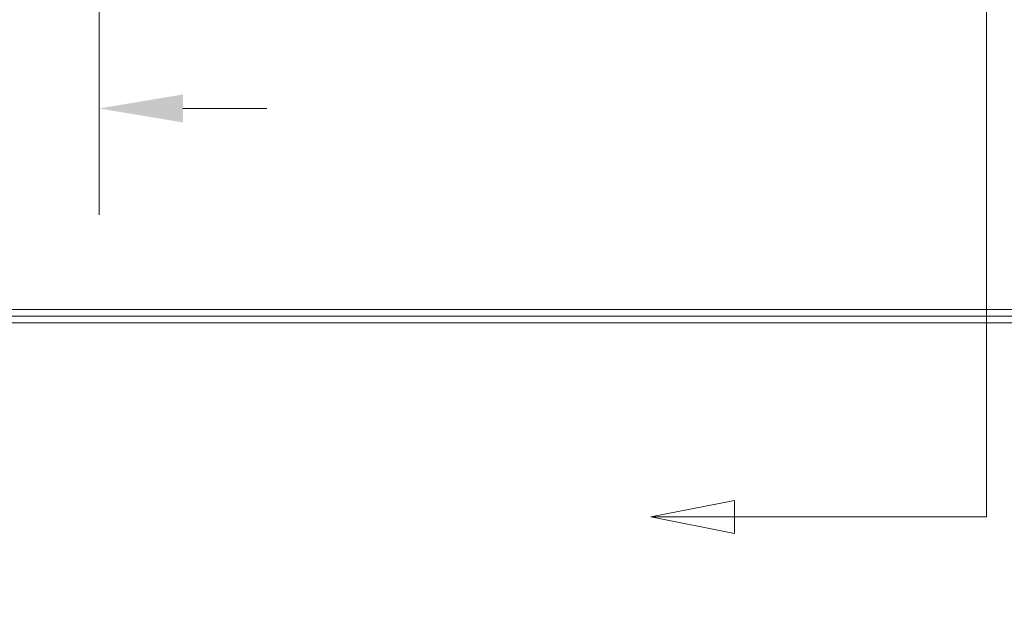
# Model space of a CAD drawing. Header units: inches. Extents: x 8 to 265, y 5 to 155.
# Tile 68 of 152: x 78 to 96, y 75 to 86. Entities that reach past the tile are written whole.
import ezdxf

# ---------------------------------------------------------------- set-up
doc = ezdxf.new("R2010")
doc.units = ezdxf.units.IN
doc.header["$LTSCALE"] = 16
doc.header["$MEASUREMENT"] = 0
for name, color, linetype, lineweight in [('Dimension (ANSI)', 7, 'Continuous', 5), ('Section Line (ANSI)', 7, 'Continuous', 5), ('Visible (ANSI)', 7, 'Continuous', 5), ('Visible Narrow (ANSI)', 7, 'Continuous', 5)]:
    doc.layers.add(name, color=color, linetype=linetype, lineweight=lineweight)
doc.styles.add('ROMANS', font='tahoma.ttf')
doc.styles.add('TAHOMA', font='tahoma.ttf')
doc.dimstyles.new('Default (ANSI)', dxfattribs={"dimscale": 16, "dimtxt": 0.07, "dimasz": 0.098425, "dimexe": 0.125, "dimexo": 0.0625, "dimgap": 0.031496, "dimtad": 0, "dimtih": 1, "dimtoh": 1, "dimrnd": 1e-08, "dimzin": 0, "dimdsep": 46, "dimtxsty": 'TAHOMA', "dimcen": 0.09, "dimdle": 0.393701, "dimclrd": 256, "dimclre": 256, "dimclrt": 256, "dimadec": 0, "dimazin": 0, "dimtfac": 1, "dimtofl": 0, "dimtmove": 0, "dimatfit": 3, "dimfxl": 1, "dimtolj": 1, "dimtzin": 0, "dimlwd": -1, "dimlwe": -1, "dimarcsym": 0})

# ---------------------------------------------------------------- blocks, each defined once
blk = doc.blocks.new('*D12')
at = {"layer": 'Defpoints', "color": 0, "transparency": 16777216}
for p in [(79.739, 95.353), (109.495, 95.353), (106.879, 80.478)]:
    blk.add_point(p, dxfattribs=at)
at = {"layer": 'Dimension (ANSI)', "transparency": 16777216}
for p, q in [((80.739, 95.353), (111.495, 95.353)), ((109.495, 93.778), (109.495, 89.005)), ((109.495, 82.053), (109.495, 86.826)), ((107.879, 80.478), (111.495, 80.478))]:
    blk.add_line(p, q, dxfattribs=at)
for points in [[(109.233, 93.778), (109.758, 93.778), (109.495, 95.353)], [(109.233, 82.053), (109.758, 82.053), (109.495, 80.478)]]:
    blk.add_solid(points, dxfattribs=at)
at = {"layer": 'Dimension (ANSI)', "transparency": 16777216, "insert": (109.495, 87.916), "char_height": 1.12, "attachment_point": 5, "style": 'TAHOMA'}
blk.add_mtext('\\A1;14.88', dxfattribs=at)
blk = doc.blocks.new('*D18')
at = {"layer": 'Defpoints', "color": 0, "transparency": 16777216}
for p in [(79.339, 93.975), (79.339, 84.377), (77.214, 80.563)]:
    blk.add_point(p, dxfattribs=at)
at = {"layer": 'Dimension (ANSI)', "transparency": 16777216}
for p, q in [((79.339, 92.975), (79.339, 82.377)), ((75.639, 84.377), (73.801, 84.377)), ((80.914, 84.377), (82.489, 84.377))]:
    blk.add_line(p, q, dxfattribs=at)
for points in [[(75.639, 84.639), (75.639, 84.114), (77.214, 84.377)], [(80.914, 84.639), (80.914, 84.114), (79.339, 84.377)]]:
    blk.add_solid(points, dxfattribs=at)
at = {"layer": 'Dimension (ANSI)', "transparency": 16777216, "insert": (71.887, 84.377), "char_height": 1.12, "attachment_point": 5, "style": 'TAHOMA'}
blk.add_mtext('\\A1;2.13', dxfattribs=at)
blk = doc.blocks.new('2dTransSection1')
at = {"layer": 'Section Line (ANSI)', "linetype": 'Continuous'}
for p, q in [((6, 7.0795), (6, 4.7942)), ((6, 5.1263), (6, 4.7942)), ((5.7043, 4.8137), (5.6063, 4.7942)), ((5.7043, 4.7747), (5.7043, 4.8137)), ((5.7043, 4.7942), (5.6063, 4.7942)), ((5.6063, 4.7942), (5.7043, 4.7747)), ((6, 4.7942), (5.7043, 4.7942))]:
    blk.add_line(p, q, dxfattribs=at)
at = {"layer": 'Section Line (ANSI)', "linetype": 'Continuous', "flags": 128}
blk.add_lwpolyline([(5.7043, 4.8137), (5.6063, 4.7942), (5.7043, 4.7747), (5.7043, 4.8137)], dxfattribs=at)
at = {"layer": 'Section Line (ANSI)'}
blk.add_solid([(5.7043, 4.8137), (5.6063, 4.7942), (5.7043, 4.7747), (5.7043, 4.8137)], dxfattribs=at)
at = {"layer": 'Section Line (ANSI)', "insert": (5.8075, 4.5839), "char_height": 0.07, "attachment_point": 7, "style": 'ROMANS'}
blk.add_mtext('C', dxfattribs=at)

msp = doc.modelspace()

# ---------------------------------------------------------------- linework, layer by layer
at = {"layer": 'Visible (ANSI)'}
for p, q in [((106.8792, 80.478), (77.2993, 80.478)), ((106.8913, 80.353), (47.0393, 80.353))]:
    msp.add_line(p, q, dxfattribs=at)
at = {"layer": 'Visible Narrow (ANSI)'}
msp.add_line((77.3352, 80.5989), (106.8434, 80.5989), dxfattribs=at)

# ---------------------------------------------------------------- block references
at = {"layer": 'Section Line (ANSI)', "xscale": 16, "yscale": 16, "zscale": 16}
msp.add_blockref('2dTransSection1', (0, 0), dxfattribs=at)

# ---------------------------------------------------------------- dimensions: what is measured, and where the dimension line sits
at = {"layer": 'Dimension (ANSI)'}
for base, p1, p2, angle, override, picture, middle in [((109.4953287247, 95.3530027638), (106.879237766, 80.4780027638), (79.7392863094, 95.3530027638), 90, {"dimgap": 0.031496, "dimdec": 2, "dimtol": 0, "dimlim": 0, "dimtp": 0, "dimtm": 0, "dimtdec": 2, "dimatfit": 1}, '*D12', (109.4953287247, 87.9155027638)), ((79.3392863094, 84.3769320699), (77.2142863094, 80.5630513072), (79.3392863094, 93.9749696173), 180, {"dimgap": 0.031496, "dimtih": 0, "dimtoh": 0, "dimdec": 2, "dimse1": 1, "dimtol": 0, "dimlim": 0, "dimtp": 0, "dimtm": 0, "dimtdec": 2, "dimatfit": 1}, '*D18', (71.8867645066, 84.3769320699))]:
    dim = msp.add_linear_dim(base=base, p1=p1, p2=p2, angle=angle, dimstyle='Default (ANSI)', override=override, dxfattribs=at)
    dim.commit()
    dim.dimension.update_dxf_attribs({"geometry": picture, "text_midpoint": middle, "dimtype": 160})

doc.saveas('drawing.dxf')
